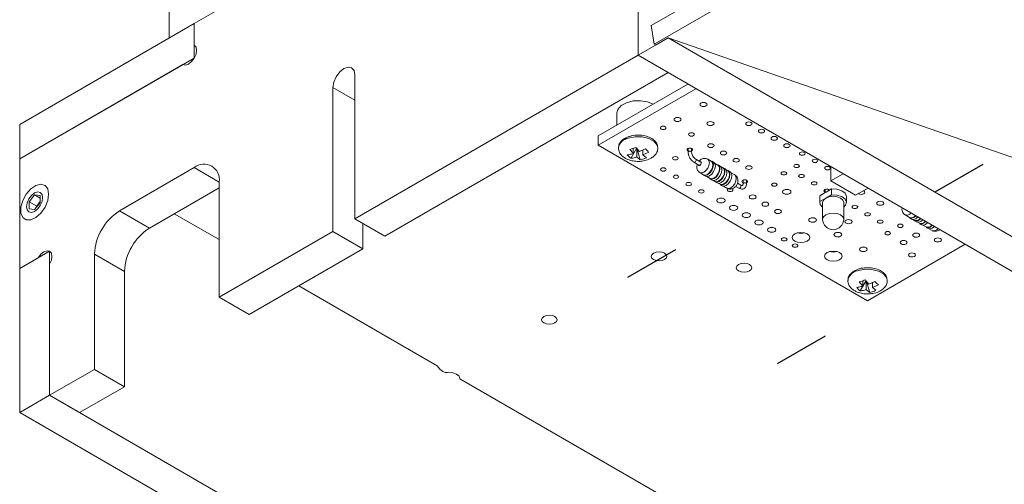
# Model space of a CAD drawing. Header units: millimetres. Extents: x 0 to 210, y 0 to 297.
# Tile 6 of 24: x 115 to 129, y 166 to 173. Entities that reach past the tile are written whole.
import ezdxf

# ---------------------------------------------------------------- set-up
doc = ezdxf.new("R2010")
doc.units = ezdxf.units.MM
doc.linetypes.add('CENTERX2', pattern=[20.32, 12.7, -2.54, 2.54, -2.54])

msp = doc.modelspace()

# ---------------------------------------------------------------- linework, layer by layer
at = {"color": 7, "linetype": 'Continuous', "lineweight": 15}
for p, q in [((124.419, 172.731), (138.278, 180.732)), ((117.587, 172.557), (117.587, 180.454)), ((124.461, 172.467), (138.32, 180.468)), ((117.941, 172.761), (122.184, 175.211)), ((124.234, 174.353), (124.234, 172.312)), ((124.234, 174.168), (124.234, 172.312)), ((115.466, 171.333), (117.941, 172.761)), ((117.941, 172.456), (117.941, 172.761)), ((117.941, 172.761), (117.941, 172.272)), ((124.461, 172.467), (124.419, 172.731)), ((124.659, 172.557), (124.482, 172.455)), ((124.659, 172.557), (132.437, 168.066)), ((124.659, 172.557), (131.73, 170.108)), ((124.482, 172.455), (124.234, 172.312)), ((124.487, 172.458), (124.461, 172.467)), ((124.482, 172.459), (124.482, 172.455)), ((115.466, 170.843), (117.941, 172.272)), ((124.234, 172.312), (120.218, 169.993)), ((124.659, 172.067), (124.234, 172.312)), ((124.234, 172.312), (132.012, 167.822)), ((115.466, 170.843), (117.781, 172.179)), ((120.218, 169.993), (120.218, 172.035)), ((124.659, 172.067), (120.642, 169.748)), ((119.907, 171.855), (119.907, 169.814)), ((124.941, 171.904), (123.669, 171.169)), ((125.054, 171.838), (123.669, 171.039)), ((123.934, 171.496), (123.934, 171.323)), ((115.466, 171.333), (115.466, 170.843)), ((123.669, 171.039), (123.669, 171.169)), ((123.669, 171.039), (127.487, 168.834)), ((123.954, 170.999), (123.954, 170.993)), ((124.216, 170.999), (124.132, 170.851)), ((124.166, 170.92), (124.166, 170.994)), ((124.265, 170.831), (124.216, 170.999)), ((124.216, 170.87), (124.216, 170.999)), ((124.303, 170.899), (124.303, 170.97)), ((124.303, 170.899), (124.387, 170.937)), ((124.303, 170.899), (124.352, 170.86)), ((124.94, 170.956), (124.943, 170.955)), ((124.943, 170.99), (124.943, 170.94)), ((124.993, 170.94), (124.993, 170.99)), ((115.466, 169.291), (115.466, 170.843)), ((125.026, 170.796), (125.097, 170.755)), ((125.122, 170.798), (125.051, 170.839)), ((125.072, 170.769), (125.065, 170.732)), ((125.271, 170.811), (125.221, 170.839)), ((125.305, 170.797), (125.277, 170.813)), ((125.364, 170.757), (125.319, 170.783)), ((125.399, 170.743), (125.37, 170.759)), ((125.435, 170.716), (125.413, 170.729)), ((126.964, 170.532), (126.964, 170.736)), ((117.941, 170.72), (116.88, 170.108)), ((125.111, 170.649), (125.161, 170.62)), ((125.162, 170.614), (125.19, 170.597)), ((125.209, 170.592), (125.254, 170.566)), ((125.469, 170.702), (125.441, 170.718)), ((125.506, 170.675), (125.484, 170.688)), ((125.54, 170.661), (125.512, 170.677)), ((125.603, 170.619), (125.554, 170.647)), ((127.14, 170.634), (126.964, 170.532)), ((118.295, 168.883), (118.295, 170.516)), ((125.255, 170.56), (125.284, 170.543)), ((125.303, 170.538), (125.325, 170.525)), ((125.326, 170.519), (125.354, 170.503)), ((125.374, 170.497), (125.396, 170.484)), ((125.397, 170.478), (125.425, 170.462)), ((125.444, 170.456), (125.493, 170.428)), ((125.617, 170.455), (125.663, 170.428)), ((125.688, 170.472), (125.641, 170.499)), ((125.718, 170.507), (125.721, 170.506)), ((125.721, 170.541), (125.721, 170.491)), ((125.721, 170.491), (125.721, 170.491)), ((125.771, 170.491), (125.771, 170.541)), ((126.964, 170.532), (127.317, 170.328)), ((115.678, 170.334), (115.601, 170.237)), ((115.756, 170.327), (115.678, 170.334)), ((115.756, 170.289), (115.678, 170.334)), ((115.756, 170.223), (115.756, 170.327)), ((118.295, 170.434), (117.305, 169.863)), ((126.809, 170.309), (126.811, 170.322)), ((126.809, 170.309), (126.809, 170.227)), ((126.886, 170.366), (126.811, 170.322)), ((126.811, 170.241), (126.811, 170.322)), ((126.881, 170.377), (126.884, 170.375)), ((126.884, 170.411), (126.884, 170.365)), ((126.9, 170.374), (126.886, 170.366)), ((126.976, 170.336), (126.893, 170.288)), ((126.976, 170.418), (126.9, 170.374)), ((126.934, 170.394), (126.934, 170.411)), ((126.976, 170.418), (126.976, 170.336)), ((127.189, 170.227), (127.189, 170.309)), ((127.317, 170.328), (127.494, 170.43)), ((115.601, 170.237), (115.601, 170.134)), ((115.707, 170.176), (115.601, 170.237)), ((115.678, 170.127), (115.756, 170.223)), ((115.756, 170.238), (115.707, 170.176)), ((115.707, 170.176), (115.707, 170.162)), ((126.893, 170.288), (126.811, 170.241)), ((126.849, 170.227), (126.849, 169.99)), ((127.149, 169.99), (127.149, 170.227)), ((115.601, 170.134), (115.678, 170.127)), ((117.305, 169.863), (116.88, 170.108)), ((118.295, 169.7), (117.658, 170.067)), ((128.02, 170.05), (128.082, 170.014)), ((120.642, 169.748), (120.218, 169.993)), ((120.331, 169.928), (120.331, 169.569)), ((128.083, 170.008), (128.111, 169.991)), ((128.131, 169.986), (128.153, 169.973)), ((128.154, 169.967), (128.182, 169.951)), ((128.201, 169.945), (128.223, 169.933)), ((128.225, 169.926), (128.253, 169.91)), ((128.272, 169.904), (128.317, 169.879)), ((119.907, 169.814), (118.295, 168.883)), ((120.331, 169.569), (119.907, 169.814)), ((128.318, 169.872), (128.346, 169.856)), ((128.366, 169.85), (128.402, 169.83)), ((127.487, 168.834), (128.872, 169.634)), ((115.89, 169.536), (115.466, 169.291)), ((115.89, 169.536), (115.89, 167.495)), ((116.527, 169.495), (116.527, 167.862)), ((116.951, 169.25), (116.527, 169.495)), ((120.331, 169.569), (118.719, 168.638)), ((115.73, 169.444), (115.466, 169.291)), ((115.89, 167.495), (115.89, 169.352)), ((115.466, 169.291), (115.466, 167.25)), ((116.951, 169.25), (116.951, 167.617)), ((127.207, 169.121), (127.207, 169.115)), ((127.469, 169.121), (127.384, 168.973)), ((127.419, 169.042), (127.419, 169.116)), ((127.518, 168.953), (127.469, 169.121)), ((127.469, 168.992), (127.469, 169.121)), ((127.555, 169.021), (127.555, 169.092)), ((127.555, 169.021), (127.64, 169.059)), ((121.387, 167.914), (119.426, 169.046)), ((127.555, 169.021), (127.604, 168.982)), ((118.719, 168.638), (118.295, 168.883)), ((116.527, 167.862), (115.89, 167.495)), ((116.951, 167.617), (116.527, 167.862)), ((127.044, 164.649), (121.707, 167.73)), ((116.951, 167.617), (116.315, 167.25)), ((115.89, 167.495), (115.466, 167.25)), ((116.315, 167.25), (115.89, 167.495)), ((115.89, 167.495), (128.265, 160.351)), ((115.466, 167.25), (127.841, 160.106))]:
    msp.add_line(p, q, dxfattribs=at)
at = {"color": 8, "linetype": 'Continuous', "lineweight": 15}
for p, q in [((120.218, 171.675), (119.907, 171.855)), ((118.295, 170.516), (117.941, 170.72))]:
    msp.add_line(p, q, dxfattribs=at)
at = {"color": 7, "linetype": 'CENTERX2'}
for p, q in [((128.446, 170.376), (129.126, 170.768)), ((124.762, 169.556), (124.082, 169.164)), ((126.884, 168.332), (126.204, 167.939))]:
    msp.add_line(p, q, dxfattribs=at)
at = {"color": 7, "linetype": 'Continuous', "lineweight": 15, "flags": 128}
for points in [[(117.781, 172.179), (117.818, 172.172), (117.861, 172.187), (117.904, 172.222), (117.941, 172.272), (117.966, 172.328), (117.974, 172.383), (117.966, 172.428), (117.941, 172.456)], [(120.218, 172.035), (120.206, 172.096), (120.172, 172.135), (120.122, 172.145), (120.062, 172.124), (120.003, 172.076), (119.952, 172.008), (119.919, 171.93), (119.907, 171.855)], [(124.446, 171.618), (124.367, 171.651), (124.267, 171.668), (124.163, 171.664), (124.068, 171.64), (123.992, 171.598), (123.946, 171.544), (123.934, 171.496)], [(125.125, 171.594), (125.141, 171.588), (125.161, 171.585), (125.18, 171.588), (125.196, 171.594), (125.207, 171.603), (125.211, 171.614), (125.207, 171.625), (125.196, 171.635), (125.18, 171.641), (125.161, 171.643), (125.141, 171.641), (125.125, 171.635), (125.114, 171.625), (125.111, 171.614), (125.114, 171.603), (125.125, 171.594)], [(124.758, 171.382), (124.774, 171.375), (124.793, 171.373), (124.812, 171.375), (124.828, 171.382), (124.839, 171.391), (124.843, 171.402), (124.839, 171.413), (124.828, 171.422), (124.812, 171.429), (124.793, 171.431), (124.774, 171.429), (124.758, 171.422), (124.747, 171.413), (124.743, 171.402), (124.747, 171.391), (124.758, 171.382)], [(124.56, 171.267), (124.573, 171.262), (124.588, 171.261), (124.603, 171.262), (124.616, 171.267), (124.625, 171.275), (124.628, 171.284), (124.625, 171.292), (124.616, 171.3), (124.603, 171.305), (124.588, 171.307), (124.573, 171.305), (124.56, 171.3), (124.551, 171.292), (124.548, 171.284), (124.551, 171.275), (124.56, 171.267)], [(125.224, 171.324), (125.24, 171.318), (125.26, 171.316), (125.279, 171.318), (125.295, 171.324), (125.306, 171.334), (125.31, 171.345), (125.306, 171.356), (125.295, 171.365), (125.279, 171.371), (125.26, 171.374), (125.24, 171.371), (125.224, 171.365), (125.213, 171.356), (125.21, 171.345), (125.213, 171.334), (125.224, 171.324)], [(125.772, 171.324), (125.787, 171.318), (125.804, 171.316), (125.821, 171.318), (125.836, 171.324), (125.845, 171.332), (125.849, 171.342), (125.845, 171.352), (125.836, 171.36), (125.821, 171.366), (125.804, 171.368), (125.787, 171.366), (125.772, 171.36), (125.762, 171.352), (125.759, 171.342), (125.762, 171.332), (125.772, 171.324)], [(124.514, 170.992), (124.514, 171), (124.506, 171.038), (124.462, 171.092), (124.388, 171.133), (124.293, 171.156), (124.19, 171.157), (124.094, 171.138)], [(124.962, 171.173), (124.975, 171.168), (124.99, 171.166), (125.005, 171.168), (125.018, 171.173), (125.027, 171.18), (125.03, 171.189), (125.027, 171.198), (125.018, 171.206), (125.005, 171.211), (124.99, 171.212), (124.975, 171.211), (124.962, 171.206), (124.953, 171.198), (124.95, 171.189), (124.953, 171.18), (124.962, 171.173)], [(125.952, 171.22), (125.966, 171.214), (125.983, 171.212), (126.001, 171.214), (126.015, 171.22), (126.025, 171.228), (126.028, 171.238), (126.025, 171.248), (126.015, 171.257), (126.001, 171.262), (125.983, 171.264), (125.966, 171.262), (125.952, 171.257), (125.942, 171.248), (125.939, 171.238), (125.942, 171.228), (125.952, 171.22)], [(126.131, 171.116), (126.146, 171.111), (126.163, 171.109), (126.18, 171.111), (126.195, 171.116), (126.205, 171.125), (126.208, 171.135), (126.205, 171.144), (126.195, 171.153), (126.18, 171.159), (126.163, 171.161), (126.146, 171.159), (126.131, 171.153), (126.122, 171.144), (126.118, 171.135), (126.122, 171.125), (126.131, 171.116)], [(125.233, 171.013), (125.248, 171.007), (125.265, 171.005), (125.282, 171.007), (125.297, 171.013), (125.307, 171.021), (125.31, 171.031), (125.307, 171.041), (125.297, 171.049), (125.282, 171.055), (125.265, 171.057), (125.248, 171.055), (125.233, 171.049), (125.224, 171.041), (125.22, 171.031), (125.224, 171.021), (125.233, 171.013)], [(126.311, 171.013), (126.325, 171.007), (126.343, 171.005), (126.36, 171.007), (126.374, 171.013), (126.384, 171.021), (126.388, 171.031), (126.384, 171.041), (126.374, 171.049), (126.36, 171.055), (126.343, 171.057), (126.325, 171.055), (126.311, 171.049), (126.301, 171.041), (126.298, 171.031), (126.301, 171.021), (126.311, 171.013)], [(124.733, 170.837), (124.746, 170.832), (124.761, 170.83), (124.777, 170.832), (124.79, 170.837), (124.798, 170.844), (124.801, 170.853), (124.798, 170.862), (124.79, 170.869), (124.777, 170.874), (124.761, 170.876), (124.746, 170.874), (124.733, 170.869), (124.725, 170.862), (124.722, 170.853), (124.725, 170.844), (124.733, 170.837)], [(124.993, 170.955), (124.996, 170.956), (125.005, 170.964), (125.008, 170.972), (125.005, 170.981), (124.996, 170.989), (124.983, 170.994), (124.968, 170.996), (124.953, 170.994), (124.94, 170.989), (124.931, 170.981), (124.928, 170.972), (124.931, 170.964), (124.94, 170.956)], [(125.413, 170.909), (125.427, 170.903), (125.445, 170.901), (125.462, 170.903), (125.476, 170.909), (125.486, 170.917), (125.49, 170.927), (125.486, 170.937), (125.476, 170.946), (125.462, 170.951), (125.445, 170.953), (125.427, 170.951), (125.413, 170.946), (125.403, 170.937), (125.4, 170.927), (125.403, 170.917), (125.413, 170.909)], [(126.533, 170.903), (126.546, 170.898), (126.561, 170.897), (126.576, 170.898), (126.589, 170.903), (126.598, 170.911), (126.601, 170.92), (126.598, 170.929), (126.589, 170.936), (126.576, 170.941), (126.561, 170.943), (126.546, 170.941), (126.533, 170.936), (126.524, 170.929), (126.521, 170.92), (126.524, 170.911), (126.533, 170.903)], [(125.097, 170.755), (125.103, 170.754), (125.11, 170.756), (125.116, 170.762), (125.122, 170.769), (125.126, 170.778), (125.127, 170.787)], [(125.127, 170.787), (125.126, 170.794), (125.122, 170.798), (125.122, 170.798)], [(125.161, 170.62), (125.186, 170.615), (125.216, 170.625), (125.245, 170.65), (125.271, 170.684), (125.288, 170.722), (125.293, 170.76), (125.288, 170.791), (125.271, 170.811), (125.271, 170.811)], [(125.277, 170.813), (125.277, 170.813), (125.294, 170.793), (125.301, 170.76), (125.294, 170.721), (125.277, 170.68), (125.25, 170.644), (125.219, 170.619), (125.188, 170.609), (125.162, 170.614)], [(125.19, 170.597), (125.216, 170.592), (125.247, 170.603), (125.279, 170.628), (125.305, 170.664), (125.323, 170.704), (125.329, 170.744)], [(125.254, 170.566), (125.279, 170.561), (125.309, 170.571), (125.339, 170.596), (125.364, 170.63), (125.381, 170.668), (125.387, 170.706), (125.381, 170.737), (125.364, 170.757), (125.364, 170.757)], [(125.37, 170.759), (125.37, 170.759), (125.388, 170.739), (125.394, 170.706), (125.388, 170.667), (125.37, 170.626), (125.344, 170.59), (125.313, 170.565), (125.282, 170.555), (125.255, 170.56)], [(125.329, 170.744), (125.323, 170.776), (125.305, 170.797), (125.305, 170.797)], [(125.422, 170.69), (125.416, 170.722), (125.399, 170.743), (125.399, 170.743)], [(125.592, 170.805), (125.607, 170.8), (125.624, 170.798), (125.641, 170.8), (125.656, 170.805), (125.666, 170.814), (125.669, 170.824), (125.666, 170.833), (125.656, 170.842), (125.641, 170.847), (125.624, 170.849), (125.607, 170.847), (125.592, 170.842), (125.583, 170.833), (125.579, 170.824), (125.583, 170.814), (125.592, 170.805)], [(125.772, 170.701), (125.787, 170.696), (125.804, 170.694), (125.821, 170.696), (125.836, 170.701), (125.845, 170.71), (125.849, 170.72), (125.845, 170.73), (125.836, 170.738), (125.821, 170.744), (125.804, 170.746), (125.787, 170.744), (125.772, 170.738), (125.762, 170.73), (125.759, 170.72), (125.762, 170.71), (125.772, 170.701)], [(126.452, 170.726), (126.465, 170.721), (126.481, 170.72), (126.496, 170.721), (126.509, 170.726), (126.517, 170.734), (126.521, 170.743), (126.517, 170.751), (126.509, 170.759), (126.496, 170.764), (126.481, 170.766), (126.465, 170.764), (126.452, 170.759), (126.444, 170.751), (126.441, 170.743), (126.444, 170.734), (126.452, 170.726)], [(126.713, 170.8), (126.725, 170.795), (126.741, 170.793), (126.756, 170.795), (126.769, 170.8), (126.778, 170.807), (126.781, 170.816), (126.778, 170.825), (126.769, 170.832), (126.756, 170.837), (126.741, 170.839), (126.725, 170.837), (126.713, 170.832), (126.704, 170.825), (126.701, 170.816), (126.704, 170.807), (126.713, 170.8)], [(126.892, 170.696), (126.905, 170.691), (126.92, 170.689), (126.936, 170.691), (126.949, 170.696), (126.957, 170.704), (126.96, 170.712), (126.957, 170.721), (126.949, 170.729), (126.936, 170.734), (126.92, 170.735), (126.905, 170.734), (126.892, 170.729), (126.883, 170.721), (126.88, 170.712), (126.883, 170.704), (126.892, 170.696)], [(124.563, 170.677), (124.576, 170.672), (124.591, 170.671), (124.606, 170.672), (124.619, 170.677), (124.628, 170.685), (124.631, 170.694), (124.628, 170.703), (124.619, 170.71), (124.606, 170.715), (124.591, 170.717), (124.576, 170.715), (124.563, 170.71), (124.554, 170.703), (124.551, 170.694), (124.554, 170.685), (124.563, 170.677)], [(124.743, 170.574), (124.756, 170.569), (124.771, 170.567), (124.786, 170.569), (124.799, 170.574), (124.808, 170.581), (124.811, 170.59), (124.808, 170.599), (124.799, 170.606), (124.786, 170.611), (124.771, 170.613), (124.756, 170.611), (124.743, 170.606), (124.734, 170.599), (124.731, 170.59), (124.734, 170.581), (124.743, 170.574)], [(125.284, 170.543), (125.31, 170.538), (125.341, 170.549), (125.372, 170.574), (125.399, 170.61), (125.416, 170.65), (125.422, 170.69)], [(125.325, 170.525), (125.35, 170.52), (125.38, 170.531), (125.41, 170.555), (125.435, 170.589), (125.452, 170.628), (125.458, 170.665), (125.452, 170.696), (125.435, 170.716), (125.435, 170.716)], [(125.441, 170.718), (125.441, 170.718), (125.459, 170.698), (125.465, 170.665), (125.459, 170.626), (125.441, 170.585), (125.415, 170.55), (125.383, 170.525), (125.352, 170.514), (125.326, 170.519)], [(125.354, 170.503), (125.381, 170.497), (125.412, 170.508), (125.443, 170.533), (125.469, 170.569), (125.487, 170.61), (125.493, 170.649)], [(125.396, 170.484), (125.421, 170.479), (125.451, 170.49), (125.48, 170.514), (125.506, 170.548), (125.523, 170.587), (125.528, 170.625), (125.523, 170.656), (125.506, 170.675), (125.506, 170.675)], [(125.512, 170.677), (125.512, 170.677), (125.529, 170.657), (125.535, 170.625), (125.529, 170.585), (125.512, 170.544), (125.485, 170.509), (125.454, 170.484), (125.423, 170.473), (125.397, 170.478)], [(125.425, 170.462), (125.451, 170.457), (125.482, 170.467), (125.514, 170.493), (125.54, 170.528), (125.558, 170.569), (125.564, 170.608)], [(125.493, 170.649), (125.487, 170.681), (125.469, 170.702), (125.469, 170.702)], [(125.564, 170.608), (125.558, 170.641), (125.54, 170.661), (125.54, 170.661)], [(126.273, 170.623), (126.286, 170.618), (126.301, 170.616), (126.316, 170.618), (126.329, 170.623), (126.338, 170.63), (126.341, 170.639), (126.338, 170.648), (126.329, 170.655), (126.316, 170.66), (126.301, 170.662), (126.286, 170.66), (126.273, 170.655), (126.264, 170.648), (126.261, 170.639), (126.264, 170.63), (126.273, 170.623)], [(126.522, 170.584), (126.535, 170.579), (126.55, 170.578), (126.565, 170.579), (126.578, 170.584), (126.587, 170.592), (126.59, 170.601), (126.587, 170.609), (126.578, 170.617), (126.565, 170.622), (126.55, 170.624), (126.535, 170.622), (126.522, 170.617), (126.513, 170.609), (126.51, 170.601), (126.513, 170.592), (126.522, 170.584)], [(115.876, 170.345), (115.863, 170.42), (115.825, 170.469), (115.767, 170.486), (115.697, 170.469), (115.624, 170.419), (115.559, 170.344), (115.51, 170.254), (115.484, 170.16), (115.484, 170.076), (115.51, 170.013), (115.559, 169.979), (115.624, 169.979), (115.697, 170.013), (115.767, 170.077), (115.825, 170.161), (115.863, 170.254), (115.876, 170.345)], [(124.922, 170.47), (124.935, 170.465), (124.95, 170.463), (124.966, 170.465), (124.979, 170.47), (124.987, 170.478), (124.99, 170.486), (124.987, 170.495), (124.979, 170.503), (124.966, 170.508), (124.95, 170.509), (124.935, 170.508), (124.922, 170.503), (124.914, 170.495), (124.911, 170.486), (124.914, 170.478), (124.922, 170.47)], [(125.771, 170.505), (125.774, 170.507), (125.783, 170.515), (125.786, 170.523), (125.783, 170.532), (125.774, 170.54), (125.761, 170.545), (125.746, 170.546), (125.731, 170.545), (125.718, 170.54), (125.709, 170.532), (125.706, 170.523), (125.709, 170.515), (125.718, 170.507)], [(126.137, 170.463), (126.149, 170.458), (126.165, 170.456), (126.18, 170.458), (126.193, 170.463), (126.202, 170.471), (126.205, 170.479), (126.202, 170.488), (126.193, 170.496), (126.18, 170.501), (126.165, 170.502), (126.149, 170.501), (126.137, 170.496), (126.128, 170.488), (126.125, 170.479), (126.128, 170.471), (126.137, 170.463)], [(126.702, 170.481), (126.714, 170.476), (126.73, 170.474), (126.745, 170.476), (126.758, 170.481), (126.767, 170.488), (126.77, 170.497), (126.767, 170.506), (126.758, 170.513), (126.745, 170.518), (126.73, 170.52), (126.714, 170.518), (126.702, 170.513), (126.693, 170.506), (126.69, 170.497), (126.693, 170.488), (126.702, 170.481)], [(115.565, 170.165), (115.574, 170.22), (115.598, 170.277), (115.635, 170.326), (115.678, 170.361), (115.722, 170.376), (115.758, 170.369), (115.783, 170.341), (115.791, 170.296), (115.783, 170.241), (115.758, 170.184), (115.722, 170.135), (115.678, 170.1), (115.635, 170.085), (115.598, 170.092), (115.574, 170.12), (115.565, 170.165)], [(125.102, 170.366), (125.115, 170.361), (125.13, 170.36), (125.145, 170.361), (125.158, 170.366), (125.167, 170.374), (125.17, 170.383), (125.167, 170.391), (125.158, 170.399), (125.145, 170.404), (125.13, 170.406), (125.115, 170.404), (125.102, 170.399), (125.093, 170.391), (125.09, 170.383), (125.093, 170.374), (125.102, 170.366)], [(125.511, 170.388), (125.524, 170.383), (125.539, 170.381), (125.555, 170.383), (125.568, 170.388), (125.576, 170.395), (125.579, 170.404), (125.576, 170.413), (125.568, 170.42), (125.555, 170.425), (125.539, 170.427), (125.524, 170.425), (125.511, 170.42), (125.502, 170.413), (125.499, 170.404), (125.502, 170.395), (125.511, 170.388)], [(125.822, 170.285), (125.839, 170.279), (125.858, 170.277), (125.877, 170.279), (125.893, 170.285), (125.904, 170.294), (125.908, 170.305), (125.904, 170.317), (125.893, 170.326), (125.877, 170.332), (125.858, 170.334), (125.839, 170.332), (125.822, 170.326), (125.812, 170.317), (125.808, 170.305), (125.812, 170.294), (125.822, 170.285)], [(126.299, 170.353), (126.319, 170.345), (126.341, 170.343), (126.364, 170.345), (126.384, 170.353), (126.397, 170.364), (126.401, 170.377), (126.397, 170.391), (126.384, 170.402), (126.364, 170.409), (126.341, 170.412), (126.319, 170.409), (126.299, 170.402), (126.286, 170.391), (126.282, 170.377), (126.286, 170.364), (126.299, 170.353)], [(126.947, 170.401), (126.946, 170.402), (126.938, 170.41), (126.925, 170.415), (126.909, 170.416), (126.894, 170.415), (126.881, 170.41), (126.873, 170.402), (126.869, 170.393), (126.873, 170.385), (126.881, 170.377)], [(126.893, 170.288), (126.942, 170.307), (126.999, 170.314), (127.057, 170.307), (127.105, 170.288), (127.138, 170.26), (127.149, 170.227)], [(126.976, 170.418), (127.053, 170.414), (127.122, 170.393), (127.17, 170.357), (127.189, 170.313), (127.189, 170.309)], [(126.976, 170.336), (127.053, 170.332), (127.122, 170.311), (127.17, 170.275), (127.189, 170.232), (127.176, 170.187), (127.149, 170.16)], [(127.358, 170.352), (127.362, 170.35), (127.378, 170.343), (127.397, 170.341), (127.416, 170.343), (127.432, 170.35), (127.443, 170.359), (127.447, 170.37), (127.443, 170.381), (127.432, 170.39), (127.428, 170.392)], [(125.366, 170.229), (125.386, 170.222), (125.409, 170.219), (125.432, 170.222), (125.451, 170.229), (125.464, 170.24), (125.469, 170.254), (125.464, 170.267), (125.451, 170.278), (125.432, 170.286), (125.409, 170.288), (125.386, 170.286), (125.366, 170.278), (125.353, 170.267), (125.349, 170.254), (125.353, 170.24), (125.366, 170.229)], [(125.546, 170.126), (125.565, 170.118), (125.588, 170.115), (125.611, 170.118), (125.631, 170.126), (125.644, 170.137), (125.648, 170.15), (125.644, 170.163), (125.631, 170.174), (125.611, 170.182), (125.588, 170.185), (125.565, 170.182), (125.546, 170.174), (125.533, 170.163), (125.528, 170.15), (125.533, 170.137), (125.546, 170.126)], [(126.002, 170.181), (126.018, 170.175), (126.037, 170.173), (126.057, 170.175), (126.073, 170.181), (126.084, 170.191), (126.087, 170.202), (126.084, 170.213), (126.073, 170.222), (126.057, 170.229), (126.037, 170.231), (126.018, 170.229), (126.002, 170.222), (125.991, 170.213), (125.987, 170.202), (125.991, 170.191), (126.002, 170.181)], [(126.849, 170.16), (126.817, 170.196), (126.811, 170.241)], [(126.849, 170.227), (126.861, 170.26), (126.893, 170.288)], [(127.279, 170.146), (127.292, 170.141), (127.307, 170.14), (127.322, 170.141), (127.335, 170.146), (127.344, 170.154), (127.347, 170.163), (127.344, 170.171), (127.335, 170.179), (127.322, 170.184), (127.307, 170.186), (127.292, 170.184), (127.279, 170.179), (127.27, 170.171), (127.267, 170.163), (127.27, 170.154), (127.279, 170.146)], [(127.631, 170.194), (127.647, 170.188), (127.666, 170.186), (127.686, 170.188), (127.702, 170.194), (127.713, 170.203), (127.716, 170.214), (127.713, 170.226), (127.702, 170.235), (127.686, 170.241), (127.666, 170.243), (127.647, 170.241), (127.631, 170.235), (127.62, 170.226), (127.616, 170.214), (127.62, 170.203), (127.631, 170.194)], [(125.726, 170.022), (125.745, 170.014), (125.768, 170.012), (125.791, 170.014), (125.81, 170.022), (125.823, 170.033), (125.828, 170.046), (125.823, 170.06), (125.81, 170.071), (125.791, 170.078), (125.768, 170.081), (125.745, 170.078), (125.726, 170.071), (125.713, 170.06), (125.708, 170.046), (125.713, 170.033), (125.726, 170.022)], [(126.182, 170.078), (126.198, 170.071), (126.217, 170.069), (126.236, 170.071), (126.252, 170.078), (126.263, 170.087), (126.267, 170.098), (126.263, 170.109), (126.252, 170.119), (126.236, 170.125), (126.217, 170.127), (126.198, 170.125), (126.182, 170.119), (126.171, 170.109), (126.167, 170.098), (126.171, 170.087), (126.182, 170.078)], [(127.459, 170.043), (127.472, 170.038), (127.487, 170.036), (127.502, 170.038), (127.515, 170.043), (127.524, 170.05), (127.527, 170.059), (127.524, 170.068), (127.515, 170.075), (127.502, 170.08), (127.487, 170.082), (127.472, 170.08), (127.459, 170.075), (127.45, 170.068), (127.447, 170.059), (127.45, 170.05), (127.459, 170.043)], [(128.172, 170.039), (128.172, 170.039), (128.141, 170.013), (128.109, 170.003), (128.083, 170.008)], [(125.905, 169.918), (125.925, 169.911), (125.948, 169.908), (125.971, 169.911), (125.99, 169.918), (126.003, 169.929), (126.008, 169.943), (126.003, 169.956), (125.99, 169.967), (125.971, 169.975), (125.948, 169.977), (125.925, 169.975), (125.905, 169.967), (125.892, 169.956), (125.888, 169.943), (125.892, 169.929), (125.905, 169.918)], [(126.668, 169.956), (126.686, 169.949), (126.707, 169.947), (126.728, 169.949), (126.746, 169.956), (126.758, 169.966), (126.762, 169.978), (126.758, 169.991), (126.746, 170.001), (126.728, 170.008), (126.707, 170.01), (126.686, 170.008), (126.668, 170.001), (126.656, 169.991), (126.652, 169.978), (126.656, 169.966), (126.668, 169.956)], [(127.182, 169.935), (127.198, 169.929), (127.217, 169.926), (127.237, 169.929), (127.253, 169.935), (127.264, 169.944), (127.267, 169.955), (127.264, 169.966), (127.253, 169.976), (127.237, 169.982), (127.217, 169.984), (127.198, 169.982), (127.182, 169.976), (127.171, 169.966), (127.167, 169.955), (127.171, 169.944), (127.182, 169.935)], [(127.638, 169.939), (127.651, 169.934), (127.666, 169.932), (127.682, 169.934), (127.695, 169.939), (127.703, 169.946), (127.706, 169.955), (127.703, 169.964), (127.695, 169.972), (127.682, 169.977), (127.666, 169.978), (127.651, 169.977), (127.638, 169.972), (127.63, 169.964), (127.627, 169.955), (127.63, 169.946), (127.638, 169.939)], [(127.923, 169.879), (127.936, 169.874), (127.951, 169.872), (127.967, 169.874), (127.98, 169.879), (127.988, 169.887), (127.991, 169.895), (127.988, 169.904), (127.98, 169.912), (127.967, 169.917), (127.951, 169.918), (127.936, 169.917), (127.923, 169.912), (127.915, 169.904), (127.912, 169.895), (127.915, 169.887), (127.923, 169.879)], [(128.111, 169.991), (128.138, 169.986), (128.169, 169.997), (128.2, 170.022), (128.2, 170.022)], [(128.243, 169.998), (128.242, 169.998), (128.211, 169.973), (128.18, 169.962), (128.154, 169.967)], [(128.182, 169.951), (128.208, 169.946), (128.24, 169.956), (128.271, 169.981), (128.271, 169.982)], [(128.313, 169.957), (128.313, 169.957), (128.282, 169.932), (128.251, 169.921), (128.225, 169.926)], [(128.253, 169.91), (128.279, 169.905), (128.31, 169.916), (128.341, 169.941), (128.342, 169.941)], [(128.407, 169.903), (128.407, 169.903), (128.376, 169.878), (128.344, 169.867), (128.318, 169.872)], [(128.346, 169.856), (128.373, 169.851), (128.404, 169.861), (128.435, 169.887), (128.435, 169.887)], [(126.085, 169.814), (126.104, 169.807), (126.127, 169.804), (126.15, 169.807), (126.17, 169.814), (126.183, 169.826), (126.187, 169.839), (126.183, 169.852), (126.17, 169.863), (126.15, 169.871), (126.127, 169.874), (126.104, 169.871), (126.085, 169.863), (126.072, 169.852), (126.067, 169.839), (126.072, 169.826), (126.085, 169.814)], [(126.454, 169.68), (126.495, 169.664), (126.543, 169.659), (126.59, 169.664), (126.631, 169.68), (126.658, 169.703), (126.668, 169.731), (126.658, 169.758), (126.631, 169.782), (126.59, 169.797), (126.543, 169.803), (126.495, 169.797), (126.454, 169.782), (126.427, 169.758), (126.418, 169.731), (126.427, 169.703), (126.454, 169.68)], [(127.028, 169.749), (127.045, 169.742), (127.067, 169.739), (127.088, 169.742), (127.105, 169.749), (127.117, 169.759), (127.122, 169.771), (127.117, 169.783), (127.105, 169.794), (127.088, 169.801), (127.067, 169.803), (127.045, 169.801), (127.028, 169.794), (127.016, 169.783), (127.011, 169.771), (127.016, 169.759), (127.028, 169.749)], [(127.744, 169.775), (127.757, 169.77), (127.772, 169.769), (127.787, 169.77), (127.8, 169.775), (127.809, 169.783), (127.812, 169.792), (127.809, 169.801), (127.8, 169.808), (127.787, 169.813), (127.772, 169.815), (127.757, 169.813), (127.744, 169.808), (127.735, 169.801), (127.732, 169.792), (127.735, 169.783), (127.744, 169.775)], [(128.142, 169.743), (128.159, 169.737), (128.178, 169.735), (128.197, 169.737), (128.213, 169.743), (128.224, 169.753), (128.228, 169.764), (128.224, 169.775), (128.213, 169.784), (128.197, 169.79), (128.178, 169.793), (128.159, 169.79), (128.142, 169.784), (128.131, 169.775), (128.128, 169.764), (128.131, 169.753), (128.142, 169.743)], [(126.278, 169.687), (126.291, 169.682), (126.306, 169.681), (126.321, 169.682), (126.334, 169.687), (126.343, 169.695), (126.346, 169.704), (126.343, 169.713), (126.334, 169.72), (126.321, 169.725), (126.306, 169.727), (126.291, 169.725), (126.278, 169.72), (126.269, 169.713), (126.266, 169.704), (126.269, 169.695), (126.278, 169.687)], [(126.431, 169.599), (126.443, 169.594), (126.459, 169.593), (126.474, 169.594), (126.487, 169.599), (126.496, 169.607), (126.499, 169.616), (126.496, 169.624), (126.487, 169.632), (126.474, 169.637), (126.459, 169.639), (126.443, 169.637), (126.431, 169.632), (126.422, 169.624), (126.419, 169.616), (126.422, 169.607), (126.431, 169.599)], [(127.963, 169.64), (127.979, 169.633), (127.998, 169.631), (128.017, 169.633), (128.034, 169.64), (128.044, 169.649), (128.048, 169.66), (128.044, 169.671), (128.034, 169.68), (128.017, 169.687), (127.998, 169.689), (127.979, 169.687), (127.963, 169.68), (127.952, 169.671), (127.948, 169.66), (127.952, 169.649), (127.963, 169.64)], [(128.449, 169.675), (128.465, 169.669), (128.484, 169.667), (128.503, 169.669), (128.519, 169.675), (128.53, 169.685), (128.534, 169.696), (128.53, 169.707), (128.519, 169.716), (128.503, 169.722), (128.484, 169.725), (128.465, 169.722), (128.449, 169.716), (128.438, 169.707), (128.434, 169.696), (128.438, 169.685), (128.449, 169.675)], [(115.89, 169.352), (115.915, 169.408), (115.924, 169.463), (115.915, 169.508), (115.89, 169.536), (115.854, 169.543), (115.81, 169.528), (115.767, 169.493), (115.73, 169.444)], [(124.453, 169.418), (124.43, 169.439), (124.421, 169.463), (124.43, 169.487), (124.453, 169.508), (124.489, 169.522), (124.531, 169.527), (124.573, 169.522), (124.609, 169.508), (124.633, 169.487), (124.641, 169.463), (124.633, 169.439), (124.609, 169.418), (124.573, 169.404), (124.531, 169.4), (124.489, 169.404), (124.453, 169.418)], [(126.914, 169.414), (126.954, 169.399), (127.002, 169.393), (127.05, 169.399), (127.091, 169.414), (127.118, 169.438), (127.127, 169.465), (127.118, 169.493), (127.091, 169.516), (127.05, 169.532), (127.002, 169.538), (126.954, 169.532), (126.914, 169.516), (126.887, 169.493), (126.877, 169.465), (126.887, 169.438), (126.914, 169.414)], [(127.387, 169.541), (127.405, 169.534), (127.426, 169.532), (127.447, 169.534), (127.465, 169.541), (127.477, 169.551), (127.481, 169.564), (127.477, 169.576), (127.465, 169.586), (127.447, 169.593), (127.426, 169.595), (127.405, 169.593), (127.387, 169.586), (127.375, 169.576), (127.371, 169.564), (127.375, 169.551), (127.387, 169.541)], [(128.081, 169.463), (128.097, 169.457), (128.116, 169.455), (128.135, 169.457), (128.152, 169.463), (128.163, 169.472), (128.166, 169.483), (128.163, 169.494), (128.152, 169.504), (128.135, 169.51), (128.116, 169.512), (128.097, 169.51), (128.081, 169.504), (128.07, 169.494), (128.066, 169.483), (128.07, 169.472), (128.081, 169.463)], [(125.814, 169.346), (125.838, 169.326), (125.846, 169.302), (125.838, 169.277), (125.814, 169.257), (125.779, 169.243), (125.736, 169.238), (125.694, 169.243), (125.659, 169.257), (125.635, 169.277), (125.626, 169.302), (125.635, 169.326), (125.659, 169.346), (125.694, 169.36), (125.736, 169.365), (125.779, 169.36), (125.814, 169.346)], [(127.767, 169.114), (127.767, 169.122), (127.758, 169.16), (127.715, 169.214), (127.641, 169.255), (127.546, 169.278), (127.443, 169.28), (127.346, 169.26)], [(123.053, 168.61), (123.077, 168.589), (123.086, 168.565), (123.077, 168.541), (123.053, 168.52), (123.018, 168.506), (122.976, 168.502), (122.934, 168.506), (122.898, 168.52), (122.874, 168.541), (122.866, 168.565), (122.874, 168.589), (122.898, 168.61), (122.934, 168.624), (122.976, 168.629), (123.018, 168.624), (123.053, 168.61)], [(121.547, 167.822), (121.511, 167.815), (121.467, 167.83), (121.424, 167.865), (121.387, 167.914)], [(121.707, 167.73), (121.695, 167.765), (121.66, 167.795), (121.608, 167.815), (121.547, 167.822), (121.497, 167.817)]]:
    msp.add_lwpolyline(points, dxfattribs=at)
at = {"color": 8, "linetype": 'Continuous', "lineweight": 15, "flags": 128}
for points in [[(124.943, 170.94), (124.945, 170.945), (124.951, 170.95), (124.959, 170.953), (124.968, 170.954), (124.978, 170.953), (124.986, 170.95), (124.991, 170.945), (124.993, 170.94), (124.993, 170.94)], [(125.026, 170.796), (125.032, 170.795), (125.039, 170.797), (125.046, 170.802), (125.051, 170.81), (125.055, 170.819), (125.057, 170.828), (125.055, 170.835), (125.051, 170.839), (125.051, 170.839)], [(125.089, 170.76), (125.09, 170.756), (125.095, 170.751), (125.101, 170.749), (125.11, 170.752), (125.118, 170.759), (125.125, 170.768), (125.129, 170.778), (125.131, 170.789), (125.129, 170.797), (125.125, 170.803), (125.118, 170.804), (125.114, 170.803)], [(125.111, 170.649), (125.111, 170.649), (125.136, 170.644), (125.166, 170.654), (125.196, 170.678), (125.221, 170.712), (125.238, 170.751), (125.244, 170.789), (125.238, 170.82), (125.221, 170.839)], [(125.493, 170.428), (125.518, 170.423), (125.548, 170.434), (125.578, 170.458), (125.603, 170.492), (125.62, 170.531), (125.626, 170.568), (125.62, 170.599), (125.603, 170.619), (125.603, 170.619)], [(125.663, 170.428), (125.669, 170.427), (125.675, 170.43), (125.682, 170.435), (125.688, 170.443), (125.692, 170.452), (125.693, 170.46), (125.692, 170.467), (125.688, 170.472), (125.688, 170.472)], [(125.771, 170.491), (125.769, 170.496), (125.764, 170.501), (125.756, 170.504), (125.746, 170.505), (125.736, 170.504), (125.728, 170.501), (125.723, 170.496), (125.721, 170.491)], [(126.849, 169.99), (126.861, 170.024), (126.893, 170.052), (126.942, 170.07), (126.999, 170.077), (127.057, 170.07), (127.105, 170.052)], [(127.105, 170.052), (127.138, 170.024), (127.149, 169.99)]]:
    msp.add_lwpolyline(points, dxfattribs=at)
at = {"color": 8, "linetype": 'Continuous', "lineweight": 15}
for centre, radius, start, end in [((124.122, 170.97), 0.17, 99.6951, 170.1075), ((128.043, 170.121), 0.0744, 252.4188, 324.9632), ((128.425, 169.9), 0.0743, 252.2555, 324.988), ((127.375, 169.092), 0.17, 99.6951, 170.1075)]:
    msp.add_arc(centre, radius, start, end, dxfattribs=at)
at = {"color": 7, "linetype": 'Continuous', "lineweight": 15}
for centre, radius, start, end in [((118.079, 170.551), 0.218, 350.786, 129.2033), ((126.904, 170.351), 0.0231, 99.748, 140.2466), ((117.294, 169.46), 0.768, 122.6055, 177.3945), ((128.105, 170.085), 0.0743, 252.2555, 324.988), ((126.999, 169.99), 0.15, 180, 0), ((128.175, 170.044), 0.0743, 252.2555, 324.988), ((128.246, 170.003), 0.0743, 252.2555, 324.988), ((128.34, 169.949), 0.0743, 252.2555, 324.988), ((117.719, 169.216), 0.768, 122.6055, 177.3945), ((126.543, 169.995), 0.206, 255.089, 284.911), ((127.002, 169.73), 0.206, 255.089, 284.911)]:
    msp.add_arc(centre, radius, start, end, dxfattribs=at)
for points, knots in [([(124.103, 171.16), (124.088, 171.155), (124.046, 171.138), (123.994, 171.1), (123.958, 171.048), (123.958, 171.013), (123.957, 170.999)], [0, 0, 0, 0, 0.1772216, 0.5196487, 0.8094254, 1, 1, 1, 1]), ([(124.508, 171.023), (124.507, 171.031), (124.505, 171.06), (124.471, 171.102), (124.413, 171.145), (124.332, 171.173), (124.238, 171.184), (124.159, 171.177), (124.117, 171.164), (124.103, 171.16)], [0, 0, 0, 0, 0.057819, 0.213221, 0.376551, 0.552939, 0.732078, 0.911472, 1, 1, 1, 1]), ([(124.203, 171.007), (124.193, 171.003), (124.172, 170.996), (124.143, 170.986), (124.125, 170.981), (124.117, 170.978)], [0, 0, 0, 0, 0.359463, 0.720198, 1, 1, 1, 1]), ([(124.203, 171.007), (124.209, 171), (124.22, 170.985), (124.237, 170.965), (124.247, 170.954), (124.252, 170.949)], [0, 0, 0, 0, 0.350852, 0.70394, 1, 1, 1, 1]), ([(123.954, 170.998), (123.957, 170.977), (123.962, 170.937), (123.999, 170.89), (124.042, 170.857), (124.096, 170.83), (124.161, 170.812), (124.238, 170.806), (124.315, 170.814), (124.38, 170.833), (124.434, 170.862), (124.474, 170.896), (124.507, 170.942), (124.512, 170.979), (124.514, 170.998)], [0, 0, 0, 0, 0.097989, 0.183414, 0.256462, 0.317877, 0.415291, 0.504747, 0.59024, 0.690502, 0.753557, 0.825987, 0.908149, 1, 1, 1, 1]), ([(124.081, 170.901), (124.101, 170.904), (124.129, 170.909), (124.158, 170.917), (124.166, 170.92)], [0, 0, 0, 0, 0.703786, 1, 1, 1, 1]), ([(124.081, 170.901), (124.087, 170.894), (124.098, 170.881), (124.115, 170.865), (124.127, 170.855), (124.132, 170.851)], [0, 0, 0, 0, 0.359463, 0.720198, 1, 1, 1, 1]), ([(124.117, 170.978), (124.128, 170.963), (124.145, 170.942), (124.161, 170.925), (124.166, 170.92)], [0, 0, 0, 0, 0.703786, 1, 1, 1, 1]), ([(124.132, 170.851), (124.141, 170.853), (124.161, 170.855), (124.189, 170.862), (124.208, 170.867), (124.216, 170.87)], [0, 0, 0, 0, 0.350852, 0.70394, 1, 1, 1, 1]), ([(124.216, 170.87), (124.224, 170.862), (124.241, 170.847), (124.257, 170.836), (124.265, 170.831)], [0, 0, 0, 0, 0.49796, 1, 1, 1, 1]), ([(124.252, 170.949), (124.267, 170.954), (124.295, 170.965), (124.323, 170.98), (124.337, 170.987)], [0, 0, 0, 0, 0.49796, 1, 1, 1, 1]), ([(124.387, 170.937), (124.381, 170.942), (124.37, 170.954), (124.353, 170.97), (124.342, 170.982), (124.337, 170.987)], [0, 0, 0, 0, 0.359463, 0.720198, 1, 1, 1, 1]), ([(124.943, 170.94), (124.944, 170.93), (124.946, 170.906), (124.961, 170.866), (124.987, 170.826), (125.011, 170.805), (125.025, 170.797), (125.026, 170.796)], [0, 0, 0, 0, 0.1823841, 0.4441897, 0.7059883, 0.9607495, 1, 1, 1, 1]), ([(125.051, 170.839), (125.046, 170.842), (125.035, 170.85), (125.018, 170.869), (125.004, 170.894), (124.995, 170.919), (124.994, 170.933), (124.993, 170.94)], [0, 0, 0, 0, 0.17829, 0.383504, 0.597839, 0.814455, 1, 1, 1, 1]), ([(124.265, 170.831), (124.276, 170.834), (124.297, 170.839), (124.326, 170.849), (124.344, 170.857), (124.352, 170.86)], [0, 0, 0, 0, 0.359463, 0.720198, 1, 1, 1, 1]), ([(125.065, 170.732), (125.066, 170.72), (125.068, 170.697), (125.086, 170.667), (125.103, 170.655), (125.111, 170.649)], [0, 0, 0, 0, 0.363164, 0.696103, 1, 1, 1, 1]), ([(125.22, 170.838), (125.215, 170.841), (125.201, 170.85), (125.173, 170.853), (125.143, 170.847), (125.117, 170.834), (125.104, 170.82), (125.097, 170.813)], [0, 0, 0, 0, 0.135864, 0.366219, 0.578692, 0.795876, 1, 1, 1, 1]), ([(125.493, 170.429), (125.494, 170.428), (125.503, 170.42), (125.527, 170.416), (125.558, 170.416), (125.586, 170.427), (125.613, 170.447), (125.636, 170.478), (125.65, 170.516), (125.65, 170.554), (125.638, 170.586), (125.621, 170.609), (125.607, 170.615), (125.602, 170.617)], [0, 0, 0, 0, 0.008303, 0.112593, 0.20486, 0.294714, 0.39207, 0.506653, 0.641478, 0.753151, 0.85548, 0.956715, 1, 1, 1, 1]), ([(125.663, 170.428), (125.671, 170.424), (125.69, 170.415), (125.719, 170.414), (125.746, 170.426), (125.764, 170.45), (125.77, 170.473), (125.771, 170.487), (125.771, 170.491)], [0, 0, 0, 0, 0.173956, 0.374204, 0.555602, 0.741874, 0.934285, 1, 1, 1, 1]), ([(125.721, 170.491), (125.721, 170.486), (125.72, 170.475), (125.714, 170.467), (125.711, 170.466), (125.702, 170.465), (125.692, 170.47), (125.688, 170.472)], [0, 0, 0, 0, 0.180055, 0.37963, 0.619789, 0.839567, 1, 1, 1, 1]), ([(127.976, 170.152), (127.976, 170.151), (127.971, 170.139), (127.974, 170.114), (127.985, 170.083), (128.002, 170.06), (128.017, 170.053), (128.021, 170.051)], [0, 0, 0, 0, 0.01402, 0.320884, 0.602068, 0.880249, 1, 1, 1, 1]), ([(128.403, 169.831), (128.408, 169.827), (128.422, 169.819), (128.45, 169.816), (128.48, 169.822), (128.501, 169.831), (128.51, 169.84), (128.512, 169.842)], [0, 0, 0, 0, 0.1577605, 0.4266167, 0.6746008, 0.9280841, 1, 1, 1, 1]), ([(127.355, 169.282), (127.341, 169.277), (127.299, 169.261), (127.247, 169.222), (127.211, 169.17), (127.21, 169.135), (127.21, 169.121)], [0, 0, 0, 0, 0.177222, 0.519649, 0.809425, 1, 1, 1, 1]), ([(127.76, 169.146), (127.76, 169.153), (127.758, 169.182), (127.723, 169.224), (127.665, 169.267), (127.584, 169.295), (127.491, 169.306), (127.412, 169.299), (127.369, 169.286), (127.355, 169.282)], [0, 0, 0, 0, 0.057819, 0.213221, 0.376551, 0.552939, 0.732078, 0.911472, 1, 1, 1, 1]), ([(127.207, 169.121), (127.21, 169.099), (127.215, 169.06), (127.252, 169.012), (127.295, 168.979), (127.349, 168.952), (127.414, 168.935), (127.49, 168.929), (127.567, 168.936), (127.633, 168.955), (127.686, 168.984), (127.727, 169.018), (127.76, 169.064), (127.765, 169.101), (127.767, 169.121)], [0, 0, 0, 0, 0.097989, 0.183414, 0.256462, 0.317877, 0.415291, 0.504747, 0.59024, 0.690502, 0.753557, 0.825987, 0.908149, 1, 1, 1, 1]), ([(127.456, 169.129), (127.445, 169.126), (127.424, 169.118), (127.395, 169.109), (127.377, 169.103), (127.369, 169.1)], [0, 0, 0, 0, 0.359463, 0.720198, 1, 1, 1, 1]), ([(127.369, 169.1), (127.381, 169.086), (127.397, 169.065), (127.414, 169.047), (127.419, 169.042)], [0, 0, 0, 0, 0.703786, 1, 1, 1, 1]), ([(127.456, 169.129), (127.462, 169.122), (127.473, 169.107), (127.489, 169.088), (127.5, 169.076), (127.505, 169.071)], [0, 0, 0, 0, 0.350852, 0.70394, 1, 1, 1, 1]), ([(127.505, 169.071), (127.519, 169.076), (127.548, 169.087), (127.576, 169.102), (127.59, 169.109)], [0, 0, 0, 0, 0.49796, 1, 1, 1, 1]), ([(127.64, 169.059), (127.634, 169.065), (127.623, 169.076), (127.606, 169.093), (127.594, 169.104), (127.59, 169.109)], [0, 0, 0, 0, 0.359463, 0.720198, 1, 1, 1, 1]), ([(127.334, 169.023), (127.354, 169.027), (127.382, 169.031), (127.41, 169.039), (127.419, 169.042)], [0, 0, 0, 0, 0.703786, 1, 1, 1, 1]), ([(127.334, 169.023), (127.34, 169.017), (127.351, 169.003), (127.368, 168.987), (127.379, 168.978), (127.384, 168.973)], [0, 0, 0, 0, 0.359463, 0.720198, 1, 1, 1, 1]), ([(127.384, 168.973), (127.394, 168.975), (127.414, 168.978), (127.442, 168.984), (127.46, 168.99), (127.469, 168.992)], [0, 0, 0, 0, 0.350852, 0.70394, 1, 1, 1, 1]), ([(127.469, 168.992), (127.477, 168.984), (127.494, 168.969), (127.51, 168.959), (127.518, 168.953)], [0, 0, 0, 0, 0.49796, 1, 1, 1, 1]), ([(127.518, 168.953), (127.529, 168.956), (127.55, 168.961), (127.579, 168.971), (127.597, 168.979), (127.604, 168.982)], [0, 0, 0, 0, 0.359463, 0.720198, 1, 1, 1, 1])]:
    msp.add_open_spline(points, degree=3, knots=knots, dxfattribs=at)

doc.saveas('drawing.dxf')
